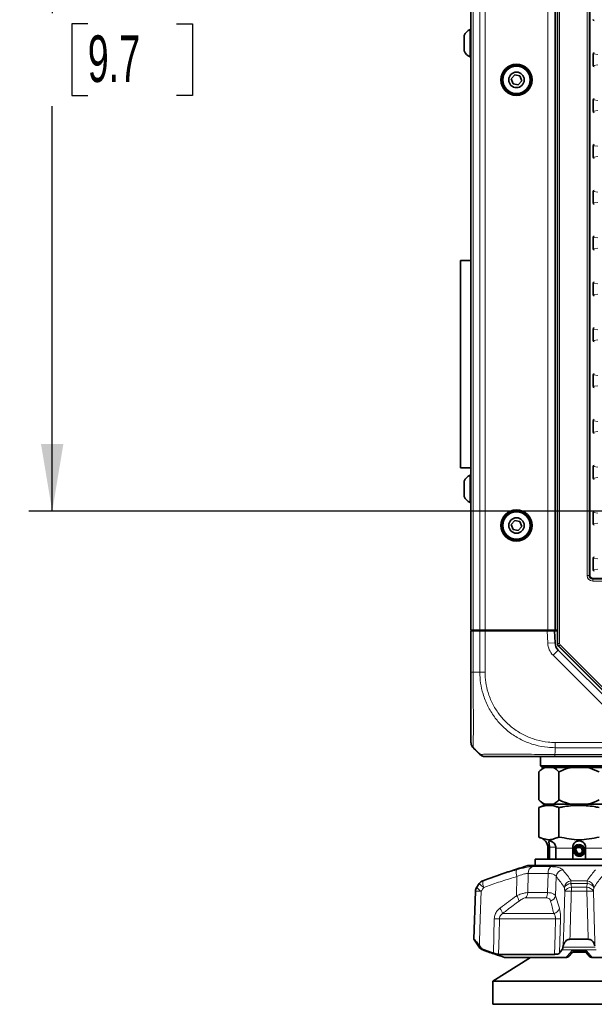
# Model space of a CAD drawing. Header units: millimetres. Extents: x 0 to 1118, y 0 to 864.
# Tile 57 of 172: x 483 to 522, y 297 to 364. Entities that reach past the tile are written whole.
import ezdxf

# ---------------------------------------------------------------- set-up
doc = ezdxf.new("R2010")
doc.units = ezdxf.units.MM
doc.layers.add('ALPHAREV', color=7, linetype='Continuous', lineweight=25)
doc.styles.add('SLDTEXTSTYLE0', font='TXT', dxfattribs={"width": 0.605})
doc.dimstyles.new('SLDDIMSTYLE0', dxfattribs={"dimtxt": 3.175, "dimasz": 4.572, "dimexe": 0, "dimexo": 0.0625, "dimgap": 0.79375, "dimtad": 0, "dimtih": 1, "dimtoh": 1, "dimdec": 1, "dimlfac": 4, "dimrnd": 1e-09, "dimzin": 12, "dimdsep": 46, "dimtxsty": 'SLDTEXTSTYLE0', "dimsah": 1, "dimcen": 0.09, "dimadec": 0, "dimazin": 3, "dimtfac": 1, "dimtofl": 0, "dimtmove": 0, "dimatfit": 3, "dimfxl": 1, "dimfrac": 2, "dimtolj": 1, "dimtzin": 12, "dimarcsym": 0})

# ---------------------------------------------------------------- blocks, each defined once
blk = doc.blocks.new('_D_3')
at = {"layer": 'ALPHAREV'}
for p, q in [((526.429, 391.735), (483.675, 391.735)), ((485.276, 391.735), (485.276, 364.121)), ((487.701, 363.394), (486.609, 363.394)), ((486.609, 363.394), (486.609, 358.521)), ((493.764, 363.394), (494.856, 363.394)), ((494.856, 363.394), (494.856, 358.521)), ((486.609, 358.521), (487.701, 358.521)), ((494.856, 358.521), (493.764, 358.521)), ((485.276, 330.179), (485.276, 357.793)), ((526.429, 330.179), (483.675, 330.179))]:
    blk.add_line(p, q, dxfattribs=at)
for points in [[(485.276, 391.735), (484.514, 387.163), (486.038, 387.163)], [(485.276, 330.179), (486.038, 334.751), (484.514, 334.751)]]:
    blk.add_solid(points, dxfattribs=at)
at = {"layer": 'ALPHAREV', "char_height": 3.175, "attachment_point": 1, "style": 'SLDTEXTSTYLE0'}
for s, insert in [('246.2', (474.604, 362.614)), ('9.7', (487.701, 362.614))]:
    blk.add_mtext(s, dxfattribs=dict(at, insert=insert))

msp = doc.modelspace()

# ---------------------------------------------------------------- linework, layer by layer
at = {"color": 7, "linetype": 'Continuous', "lineweight": 35}
for p, q in [((519.747, 321.15), (519.747, 400.765)), ((513.841, 399.832), (513.841, 322.082)), ((519.591, 399.832), (519.591, 322.082)), ((513.371, 362.61), (513.371, 361.554)), ((513.841, 363.02), (513.776, 363.02)), ((513.776, 363.02), (513.776, 361.145)), ((513.776, 361.145), (513.841, 361.145)), ((516.822, 359.922), (516.589, 359.647)), ((517.177, 359.858), (516.822, 359.922)), ((517.299, 359.518), (517.177, 359.858)), ((516.589, 359.647), (516.711, 359.307)), ((516.711, 359.307), (517.066, 359.243)), ((517.066, 359.243), (517.299, 359.518)), ((513.841, 347.27), (513.116, 347.27)), ((513.116, 333.145), (513.116, 347.27)), ((513.116, 333.145), (513.841, 333.145)), ((513.371, 332.235), (513.371, 331.179)), ((513.841, 332.645), (513.776, 332.645)), ((513.776, 332.645), (513.776, 330.77)), ((513.776, 330.77), (513.841, 330.77)), ((516.822, 329.547), (516.589, 329.272)), ((517.177, 329.483), (516.822, 329.547)), ((516.589, 329.272), (516.711, 328.932)), ((516.711, 328.932), (517.066, 328.868)), ((517.066, 328.868), (517.299, 329.143)), ((517.299, 329.143), (517.177, 329.483)), ((513.988, 322.082), (513.841, 322.082)), ((513.841, 319.208), (513.841, 322.032)), ((513.841, 322.032), (513.988, 322.032)), ((514.445, 322.082), (513.988, 322.082)), ((513.988, 322.032), (514.445, 322.032)), ((514.319, 322.032), (514.319, 322.082)), ((514.363, 322.032), (514.363, 322.082)), ((514.367, 322.082), (514.366, 322.032)), ((514.799, 322.082), (514.445, 322.082)), ((514.445, 322.032), (514.799, 322.032)), ((519.091, 322.082), (514.799, 322.082)), ((514.799, 322.032), (519.033, 322.032)), ((514.841, 322.082), (514.841, 322.032)), ((514.929, 322.082), (514.929, 322.032)), ((514.991, 322.032), (514.991, 322.082)), ((515.592, 322.082), (515.591, 322.032)), ((518.391, 322.082), (518.391, 322.032)), ((518.554, 322.032), (518.554, 322.082)), ((519.033, 322.032), (519.533, 322.032)), ((519.054, 322.082), (519.054, 322.032)), ((519.591, 322.082), (519.091, 322.082)), ((519.533, 322.032), (519.576, 321.207)), ((519.533, 322.032), (519.747, 322.032)), ((519.613, 322.082), (519.591, 322.082)), ((519.747, 322.082), (519.613, 322.082)), ((525.045, 315.748), (519.82, 320.973)), ((519.795, 320.716), (524.772, 315.739)), ((514.284, 313.765), (513.988, 314.061)), ((518.579, 313.457), (518.579, 312.832)), ((525.937, 313.457), (519.566, 313.457)), ((518.579, 312.832), (518.704, 312.707)), ((518.579, 312.832), (521.216, 312.832)), ((521.216, 312.832), (523.854, 312.832)), ((518.771, 312.707), (518.474, 312.41)), ((518.474, 312.41), (518.474, 310.504)), ((521.216, 312.707), (518.704, 312.707)), ((519.845, 312.41), (519.845, 310.504)), ((523.729, 312.707), (521.216, 312.707)), ((519.036, 310.207), (518.473, 309.98)), ((518.474, 310.504), (518.771, 310.207)), ((518.771, 310.207), (518.868, 310.207)), ((518.868, 310.207), (519.451, 310.207)), ((519.451, 310.207), (520.633, 310.207)), ((520.633, 310.207), (521.8, 310.207)), ((521.8, 310.207), (522.982, 310.207)), ((518.473, 309.98), (518.473, 307.957)), ((519.845, 309.98), (519.845, 307.957)), ((519.091, 307.219), (519.091, 306.457)), ((519.197, 307.219), (519.195, 307.27)), ((519.197, 306.457), (519.197, 307.219)), ((519.633, 307.27), (519.634, 307.219)), ((519.634, 307.219), (519.634, 306.457)), ((520.779, 306.457), (520.779, 307.219)), ((520.867, 307.035), (520.779, 307.032)), ((520.867, 307.035), (520.867, 307.036)), ((520.962, 307.032), (521.058, 307.032)), ((521.654, 307.219), (521.654, 306.457)), ((518.216, 306.457), (518.216, 306.02)), ((518.216, 306.457), (524.216, 306.457)), ((517.716, 306.02), (524.716, 306.02)), ((514.403, 304.801), (514.231, 304.549)), ((514.144, 304.284), (514.029, 301.004)), ((514.029, 301.004), (514.403, 300.458)), ((514.029, 301.004), (514.056, 301.004)), ((520.591, 301.004), (521.842, 301.004)), ((514.416, 300.563), (514.493, 300.458)), ((520.114, 300.458), (520.138, 300.563)), ((521.676, 300.125), (520.76, 300.125)), ((520.889, 300.233), (521.588, 300.233)), ((521.567, 300.249), (521.895, 299.848)), ((517.892, 299.77), (515.343, 298.157)), ((515.717, 299.973), (519.536, 299.973)), ((516.131, 299.77), (520.329, 299.77)), ((522.104, 299.77), (526.302, 299.77)), ((515.343, 298.157), (515.343, 296.569)), ((527.09, 298.157), (515.343, 298.157)), ((527.09, 296.569), (515.343, 296.569))]:
    msp.add_line(p, q, dxfattribs=at)
at = {"color": 7, "linetype": 'Continuous', "lineweight": 18}
for p, q in [((519.764, 321.157), (519.764, 400.758)), ((519.889, 400.758), (519.889, 321.157)), ((513.988, 399.832), (513.988, 322.082)), ((514.445, 399.832), (514.445, 322.082)), ((514.799, 399.832), (514.799, 322.082)), ((519.091, 399.832), (519.091, 322.082)), ((521.768, 325.796), (521.768, 396.118)), ((521.893, 396.118), (521.893, 325.796)), ((521.916, 325.819), (521.916, 396.096)), ((521.966, 396.096), (521.966, 325.819)), ((522.198, 361.346), (522.151, 361.346)), ((522.151, 360.569), (522.151, 361.346)), ((522.498, 361.305), (522.198, 361.346)), ((522.198, 361.346), (522.198, 360.569)), ((522.198, 360.569), (522.151, 360.569)), ((522.198, 360.569), (522.498, 360.609)), ((522.198, 358.221), (522.151, 358.221)), ((522.151, 357.444), (522.151, 358.221)), ((522.498, 358.18), (522.198, 358.221)), ((522.198, 358.221), (522.198, 357.444)), ((522.198, 357.444), (522.151, 357.444)), ((522.198, 357.444), (522.498, 357.484)), ((522.198, 355.096), (522.151, 355.096)), ((522.151, 354.319), (522.151, 355.096)), ((522.498, 355.055), (522.198, 355.096)), ((522.198, 355.096), (522.198, 354.319)), ((522.198, 354.319), (522.151, 354.319)), ((522.198, 354.319), (522.498, 354.359)), ((522.198, 351.971), (522.151, 351.971)), ((522.151, 351.194), (522.151, 351.971)), ((522.498, 351.93), (522.198, 351.971)), ((522.198, 351.971), (522.198, 351.194)), ((522.198, 351.194), (522.151, 351.194)), ((522.198, 351.194), (522.498, 351.234)), ((522.198, 348.846), (522.151, 348.846)), ((522.151, 348.069), (522.151, 348.846)), ((522.498, 348.805), (522.198, 348.846)), ((522.198, 348.846), (522.198, 348.069)), ((522.198, 348.069), (522.151, 348.069)), ((522.198, 348.069), (522.498, 348.109)), ((522.151, 345.721), (522.198, 345.721)), ((522.151, 344.944), (522.151, 345.721)), ((522.498, 345.68), (522.198, 345.721)), ((522.198, 345.721), (522.198, 344.944)), ((522.198, 344.944), (522.498, 344.984)), ((522.151, 344.944), (522.198, 344.944)), ((522.151, 342.596), (522.198, 342.596)), ((522.151, 341.819), (522.151, 342.596)), ((522.498, 342.555), (522.198, 342.596)), ((522.198, 342.596), (522.198, 341.819)), ((522.151, 341.819), (522.198, 341.819)), ((522.198, 341.819), (522.498, 341.859)), ((522.151, 339.471), (522.198, 339.471)), ((522.151, 338.694), (522.151, 339.471)), ((522.498, 339.43), (522.198, 339.471)), ((522.198, 339.471), (522.198, 338.694)), ((522.151, 338.694), (522.198, 338.694)), ((522.198, 338.694), (522.498, 338.734)), ((522.151, 336.346), (522.198, 336.346)), ((522.151, 335.569), (522.151, 336.346)), ((522.498, 336.305), (522.198, 336.346)), ((522.198, 336.346), (522.198, 335.569)), ((522.198, 335.569), (522.498, 335.609)), ((522.151, 335.569), (522.198, 335.569)), ((522.151, 333.221), (522.198, 333.221)), ((522.151, 332.444), (522.151, 333.221)), ((522.498, 333.18), (522.198, 333.221)), ((522.198, 333.221), (522.198, 332.444)), ((522.151, 332.444), (522.198, 332.444)), ((522.198, 332.444), (522.498, 332.484)), ((522.151, 330.096), (522.198, 330.096)), ((522.151, 329.319), (522.151, 330.096)), ((522.498, 330.055), (522.198, 330.096)), ((522.198, 330.096), (522.198, 329.319)), ((522.151, 329.319), (522.198, 329.319)), ((522.198, 329.319), (522.498, 329.359)), ((522.198, 326.971), (522.151, 326.971)), ((522.151, 326.194), (522.151, 326.971)), ((522.498, 326.93), (522.198, 326.971)), ((522.198, 326.971), (522.198, 326.194)), ((522.198, 326.194), (522.151, 326.194)), ((522.198, 326.194), (522.498, 326.234)), ((521.893, 325.796), (521.768, 325.796)), ((521.893, 325.796), (521.916, 325.819)), ((521.916, 325.819), (521.966, 325.819)), ((522.166, 325.569), (522.143, 325.546)), ((522.143, 325.546), (528.841, 325.546)), ((522.143, 325.546), (522.143, 325.421)), ((522.166, 325.569), (522.166, 325.619)), ((522.166, 325.619), (528.841, 325.619)), ((528.841, 325.569), (522.166, 325.569)), ((528.841, 325.421), (522.143, 325.421)), ((513.988, 322.032), (513.988, 319.207)), ((514.445, 319.207), (514.445, 322.032)), ((514.799, 322.032), (514.799, 319.208)), ((514.917, 322.082), (514.917, 322.032)), ((519.077, 321.181), (519.033, 322.032)), ((519.576, 321.207), (519.077, 321.181)), ((519.747, 321.15), (519.764, 321.157)), ((519.764, 321.157), (519.889, 321.157)), ((519.838, 320.98), (519.82, 320.973)), ((519.838, 320.98), (519.926, 321.069)), ((525.052, 315.766), (519.838, 320.98)), ((519.926, 321.069), (525.14, 315.854)), ((519.795, 320.716), (519.442, 320.363)), ((524.418, 315.386), (519.442, 320.363)), ((513.988, 319.207), (514.445, 319.207)), ((519.592, 314.414), (525.955, 314.414)), ((519.564, 313.604), (525.939, 313.604)), ((519.591, 313.765), (519.591, 314.061)), ((525.961, 314.061), (519.592, 314.061)), ((519.197, 307.219), (519.091, 307.219)), ((519.195, 307.27), (519.633, 307.27)), ((520.779, 307.219), (519.634, 307.219)), ((522.799, 307.219), (521.654, 307.219)), ((517.739, 305.493), (517.708, 304.184)), ((519.098, 305.493), (517.739, 305.493)), ((518.041, 305.954), (519.282, 305.954)), ((519.062, 304.184), (519.098, 305.493)), ((514.427, 304.801), (514.403, 304.801)), ((514.641, 304.987), (514.664, 304.987)), ((516.949, 303.967), (516.978, 305.28)), ((519.652, 305.28), (519.612, 303.967)), ((521.778, 304.801), (520.655, 304.801)), ((520.675, 304.987), (521.758, 304.987)), ((514.163, 304.284), (514.144, 304.284)), ((514.231, 304.549), (514.25, 304.549)), ((517.708, 304.184), (519.062, 304.184)), ((521.745, 304.284), (520.688, 304.284)), ((520.694, 304.549), (521.739, 304.549)), ((518.974, 303.827), (517.564, 303.827)), ((519.612, 303.967), (519.874, 303.116)), ((515.997, 302.759), (519.494, 302.759)), ((515.366, 300.062), (515.431, 302.402)), ((519.603, 302.402), (515.786, 302.402)), ((519.945, 302.402), (519.877, 300.062)), ((514.403, 300.458), (514.493, 300.458)), ((514.747, 300.272), (514.641, 300.272)), ((514.704, 300.248), (514.723, 300.248)), ((522.39, 300.272), (520.043, 300.272)), ((520.114, 300.458), (522.319, 300.458)), ((520.729, 300.248), (521.704, 300.248))]:
    msp.add_line(p, q, dxfattribs=at)
at = {"color": 7, "linetype": 'Continuous', "lineweight": 18, "flags": 128}
for points in [[(514.056, 301.004), (514.089, 302.003), (514.163, 304.284)], [(514.538, 304.284), (514.477, 302.424), (514.426, 300.853), (514.416, 300.563)], [(520.138, 300.563), (520.189, 302.424), (520.197, 302.708), (520.241, 304.284)], [(521.842, 301.004), (521.813, 302.003), (521.745, 304.284)], [(522.192, 304.284), (522.244, 302.424), (522.287, 300.853), (522.295, 300.563)], [(515.786, 302.402), (515.755, 301.301), (515.717, 299.973)], [(519.536, 299.973), (519.573, 301.301), (519.603, 302.402)]]:
    msp.add_lwpolyline(points, dxfattribs=at)
at = {"color": 7, "linetype": 'Continuous', "lineweight": 35}
for centre, radius in [((516.944, 359.582), 1.062), ((516.944, 359.582), 0.984), ((516.944, 359.582), 0.937), ((516.944, 359.582), 0.528), ((516.944, 329.207), 1.062), ((516.944, 329.207), 0.984), ((516.944, 329.207), 0.937), ((516.944, 329.207), 0.528)]:
    msp.add_circle(centre, radius, dxfattribs=at)
for centre, radius, start, end in [((514.315, 362.082), 1.081, 119.88215, 150.7838), ((514.315, 362.082), 1.081, 209.2162, 240.11785), ((514.315, 331.707), 1.081, 119.88215, 150.7838), ((514.315, 331.707), 1.081, 209.2162, 240.11785), ((520.325, 321.246), 0.75, 183, 225), ((518.341, 307.219), 0.75, 0, 79.84036), ((521.216, 307.032), 0.349, 180, 179.45311), ((532.089, 258.13), 50, 106.70547, 110.42322), ((514.816, 304.518), 0.5, 110.42322, 145.58702), ((514.643, 304.266), 0.5, 145.58702, 178), ((514.816, 300.74), 0.5, 214.41298, 249.57678), ((532.089, 347.129), 50, 249.57678, 249.65351)]:
    msp.add_arc(centre, radius, start, end, dxfattribs=at)
at = {"color": 7, "linetype": 'Continuous', "lineweight": 18}
for centre, radius, start, end in [((520.325, 321.246), 1.25, 183, 225), ((520.014, 321.157), 0.25, 180.00361, 224.99639), ((517.581, 305.541), 0.657, 162.49134, 203.41069), ((518.233, 305.499), 0.494, 112.82282, 180.67193), ((519.654, 305.538), 0.558, 131.80426, 184.64612), ((520.173, 305.219), 0.525, 98.36588, 173.3354), ((514.838, 304.52), 0.499, 110.5039, 145.69581), ((515.208, 305.36), 0.961, 215.57524, 239.05744), ((515.245, 304.823), 0.603, 164.26485, 208.45273), ((520.729, 304.46), 0.53, 95.88948, 171.78796), ((520.677, 304.248), 0.553, 92.31446, 148.6768), ((522.013, 304.752), 1.359, 170.03354, 177.92726), ((520.42, 304.752), 1.359, 2.07274, 9.96646), ((521.704, 304.46), 0.53, 8.21204, 84.11052), ((521.756, 304.248), 0.553, 31.3232, 87.68554), ((514.664, 304.266), 0.501, 145.67047, 178.0118), ((514.351, 300.538), 3.751, 87.13649, 92.86351), ((515.023, 305.099), 0.949, 215.44691, 239.24419), ((517.17, 304.193), 0.538, 317.09698, 359.0511), ((518.316, 304.179), 0.746, 331.83652, 0.39922), ((520.714, 303.994), 0.555, 92.08216, 148.55966), ((520.464, 298.576), 5.712, 87.75836, 92.24164), ((526.282, 304.279), 5.594, 177.23285, 179.94925), ((516.151, 304.279), 5.594, 0.05075, 2.76715), ((521.719, 303.994), 0.555, 31.44034, 87.91784), ((521.969, 298.576), 5.712, 87.75836, 92.24164), ((516.121, 303.341), 1.037, 14.98922, 37.10144), ((519.116, 304.1), 0.514, 287.48723, 345.04819), ((515.099, 302.51), 0.932, 15.46111, 40.54465), ((519.376, 303.266), 0.52, 283.12518, 343.31786), ((515.608, 308.057), 5.658, 268.20235, 271.79765), ((519.774, 307.593), 5.195, 268.11499, 271.88501)]:
    msp.add_arc(centre, radius, start, end, dxfattribs=at)
for centre, major_axis, ratio, start_param, end_param in [((522.256, 363.695), (-0.104, -0.014), 0.950238, 6.156185, 7.713502), ((522.256, 363.695), (0.0572, 0.0077), 0.866177, 3.014592, 4.571909), ((522.256, 361.344), (-0.104, 0.014), 0.950238, 4.852869, 6.410186), ((522.256, 361.344), (0.0572, -0.0077), 0.866177, 1.711276, 3.268593), ((522.256, 360.57), (-0.104, -0.014), 0.950238, 6.156185, 7.713502), ((522.256, 360.57), (0.0572, 0.0077), 0.866177, 3.014592, 4.571909), ((522.256, 358.219), (-0.104, 0.014), 0.950238, 4.852869, 6.410186), ((522.256, 358.219), (0.0572, -0.0077), 0.866177, 1.711276, 3.268593), ((522.256, 357.445), (-0.104, -0.014), 0.950238, 6.156185, 7.713502), ((522.256, 357.445), (0.0572, 0.0077), 0.866177, 3.014592, 4.571909), ((522.256, 355.094), (-0.104, 0.014), 0.950238, 4.852869, 6.410186), ((522.256, 355.094), (0.0572, -0.0077), 0.866177, 1.711276, 3.268593), ((522.256, 354.32), (-0.104, -0.014), 0.950238, 6.156185, 7.713502), ((522.256, 354.32), (0.0572, 0.0077), 0.866177, 3.014592, 4.571909), ((522.256, 351.969), (-0.104, 0.014), 0.950238, 4.852869, 6.410186), ((522.256, 351.969), (0.0572, -0.0077), 0.866177, 1.711276, 3.268593), ((522.256, 351.195), (-0.104, -0.014), 0.950238, 6.156185, 7.713502), ((522.256, 351.195), (0.0572, 0.0077), 0.866177, 3.014592, 4.571909), ((522.256, 348.844), (-0.104, 0.014), 0.950238, 4.852869, 6.410186), ((522.256, 348.844), (0.0572, -0.0077), 0.866177, 1.711276, 3.268593), ((522.256, 348.07), (-0.104, -0.014), 0.950238, 6.156185, 7.713502), ((522.256, 348.07), (0.0572, 0.0077), 0.866177, 3.014592, 4.571909), ((522.256, 345.719), (-0.104, 0.014), 0.950238, 4.852869, 6.410186), ((522.256, 345.719), (0.0572, -0.0077), 0.866177, 1.711276, 3.268593), ((522.256, 344.945), (-0.104, -0.014), 0.950238, 6.156185, 7.713502), ((522.256, 344.945), (0.0572, 0.0077), 0.866177, 3.014592, 4.571909), ((522.256, 342.594), (-0.104, 0.014), 0.950238, 4.852869, 6.410186), ((522.256, 342.594), (0.0572, -0.0077), 0.866177, 1.711276, 3.268593), ((522.256, 341.82), (-0.104, -0.014), 0.950238, 6.156185, 7.713502), ((522.256, 341.82), (0.0572, 0.0077), 0.866177, 3.014592, 4.571909), ((522.256, 339.469), (-0.104, 0.014), 0.950238, 4.852869, 6.410186), ((522.256, 339.469), (0.0572, -0.0077), 0.866177, 1.711276, 3.268593), ((522.256, 338.695), (-0.104, -0.014), 0.950238, 6.156185, 7.713502), ((522.256, 338.695), (0.0572, 0.0077), 0.866177, 3.014592, 4.571909), ((522.256, 336.344), (-0.104, 0.014), 0.950238, 4.852869, 6.410186), ((522.256, 336.344), (0.0572, -0.0077), 0.866177, 1.711276, 3.268593), ((522.256, 335.57), (-0.104, -0.014), 0.950238, 6.156185, 7.713502), ((522.256, 335.57), (0.0572, 0.0077), 0.866177, 3.014592, 4.571909), ((522.256, 333.219), (-0.104, 0.014), 0.950238, 4.852869, 6.410186), ((522.256, 333.219), (0.0572, -0.0077), 0.866177, 1.711276, 3.268593), ((522.256, 332.445), (-0.104, -0.014), 0.950238, 6.156185, 7.713502), ((522.256, 332.445), (0.0572, 0.0077), 0.866177, 3.014592, 4.571909), ((522.256, 330.094), (-0.104, 0.014), 0.950238, 4.852869, 6.410186), ((522.256, 330.094), (0.0572, -0.0077), 0.866177, 1.711276, 3.268593), ((522.256, 329.32), (-0.104, -0.014), 0.950238, 6.156185, 7.713502), ((522.256, 329.32), (0.0572, 0.0077), 0.866177, 3.014592, 4.571909), ((522.256, 326.969), (-0.104, 0.014), 0.950238, 4.852869, 6.410186), ((522.256, 326.969), (0.0572, -0.0077), 0.866177, 1.711276, 3.268593), ((522.256, 326.195), (0.104, 0.014), 0.950238, 3.014592, 4.571909), ((522.256, 326.195), (0.0572, 0.0077), 0.866177, 3.014592, 4.571909), ((522.143, 325.796), (0.265, 0.265), 0.999695, 2.356347, 3.926839), ((522.143, 325.796), (0.177, 0.177), 0.999391, 2.356347, 3.926839), ((522.166, 325.819), (0.177, 0.177), 0.999817, 2.356347, 3.926839), ((522.166, 325.819), (0.141, 0.141), 0.999695, 2.356347, 3.926839), ((520.014, 321.157), (-0.116, -0.048), 0.999822, 5.890549, 6.675821)]:
    msp.add_ellipse(centre, major_axis=major_axis, ratio=ratio, start_param=start_param, end_param=end_param, dxfattribs=at)
at = {"color": 7, "linetype": 'Continuous', "lineweight": 35}
msp.add_ellipse((519.997, 321.15), major_axis=(-0.231, -0.096), ratio=0.999822, start_param=5.890549, end_param=6.675821, dxfattribs=at)
for points, knots in [([(513.841, 314.414), (513.841, 314.443), (513.841, 314.491), (513.841, 314.828), (513.841, 315.25), (513.841, 315.795), (513.841, 316.437), (513.841, 317.145), (513.841, 317.916), (513.841, 318.614), (513.841, 319.048), (513.841, 319.208)], [0, 0, 0, 0, 0.158413, 0.271114, 0.383835, 0.49919, 0.608333, 0.717478, 0.826751, 0.936004, 1, 1, 1, 1]), ([(513.982, 314.07), (514.093, 313.962), (514.253, 313.804), (514.423, 313.652), (514.476, 313.606)], [0, 0, 0, 0, 0.691384, 1, 1, 1, 1]), ([(514.445, 313.604), (514.432, 313.617), (514.387, 313.661), (514.336, 313.713), (514.296, 313.753), (514.287, 313.762), (514.285, 313.764), (514.284, 313.764)], [0, 0, 0, 0, 0.245202, 0.817535, 0.960682, 0.992151, 1, 1, 1, 1]), ([(519.566, 313.457), (519.198, 313.457), (518.56, 313.457), (517.697, 313.457), (516.923, 313.457), (516.236, 313.457), (515.667, 313.457), (515.248, 313.457), (514.959, 313.457), (514.819, 313.457), (514.804, 313.457), (514.799, 313.457)], [0, 0, 0, 0, 0.147652, 0.256205, 0.364776, 0.499589, 0.608942, 0.718292, 0.827742, 0.937176, 1, 1, 1, 1]), ([(518.868, 312.707), (518.797, 312.667), (518.662, 312.59), (518.535, 312.468), (518.474, 312.41)], [0, 0, 0, 0, 0.523813, 1, 1, 1, 1]), ([(519.845, 312.41), (519.728, 312.518), (519.599, 312.634), (519.463, 312.702), (519.451, 312.707)], [0, 0, 0, 0, 0.9161218, 1, 1, 1, 1]), ([(520.633, 312.707), (520.609, 312.701), (520.336, 312.634), (520.079, 312.517), (519.845, 312.41)], [0, 0, 0, 0, 0.090598, 1, 1, 1, 1]), ([(522.588, 312.41), (522.546, 312.431), (522.294, 312.555), (522.025, 312.638), (521.8, 312.707)], [0, 0, 0, 0, 0.165014, 1, 1, 1, 1]), ([(518.473, 309.98), (518.662, 310.042), (519.045, 310.169), (519.509, 310.106), (519.773, 310.007), (519.845, 309.98)], [0, 0, 0, 0, 0.414444, 0.841797, 1, 1, 1, 1]), ([(518.474, 310.504), (518.592, 310.397), (518.72, 310.28), (518.857, 310.213), (518.868, 310.207)], [0, 0, 0, 0, 0.916122, 1, 1, 1, 1]), ([(519.451, 310.207), (519.522, 310.248), (519.658, 310.324), (519.785, 310.446), (519.845, 310.504)], [0, 0, 0, 0, 0.5238131, 1, 1, 1, 1]), ([(519.845, 310.504), (519.887, 310.484), (520.139, 310.359), (520.408, 310.276), (520.633, 310.207)], [0, 0, 0, 0, 0.165014, 1, 1, 1, 1]), ([(519.845, 309.98), (519.932, 309.997), (520.365, 310.08), (521.166, 310.161), (522, 310.092), (522.471, 310.002), (522.588, 309.98)], [0, 0, 0, 0, 0.096741, 0.478359, 0.870846, 1, 1, 1, 1]), ([(521.8, 310.207), (521.824, 310.213), (522.097, 310.281), (522.354, 310.398), (522.588, 310.504)], [0, 0, 0, 0, 0.090598, 1, 1, 1, 1]), ([(518.473, 307.957), (518.597, 307.918), (518.843, 307.839), (519.2, 307.743), (519.532, 307.867), (519.741, 307.927), (519.845, 307.957)], [0, 0, 0, 0, 0.271626, 0.542687, 0.771111, 1, 1, 1, 1]), ([(519.195, 307.27), (519.193, 307.303), (519.187, 307.378), (519.171, 307.497), (519.155, 307.608), (519.159, 307.681), (519.196, 307.71), (519.255, 307.706), (519.343, 307.673), (519.452, 307.603), (519.554, 307.495), (519.618, 307.378), (519.628, 307.301), (519.633, 307.27)], [0, 0, 0, 0, 0.068837, 0.15561, 0.274919, 0.395619, 0.471778, 0.548294, 0.619144, 0.728704, 0.841176, 0.935, 1, 1, 1, 1]), ([(519.845, 307.957), (519.853, 307.957), (520.086, 307.935), (520.538, 307.845), (521.22, 307.743), (521.905, 307.853), (522.36, 307.922), (522.588, 307.957)], [0, 0, 0, 0, 0.008502, 0.254465, 0.500012, 0.749258, 1, 1, 1, 1]), ([(520.779, 307.27), (520.781, 307.303), (520.786, 307.378), (520.834, 307.497), (520.925, 307.608), (521.047, 307.681), (521.175, 307.71), (521.285, 307.706), (521.402, 307.673), (521.512, 307.603), (521.599, 307.495), (521.647, 307.378), (521.652, 307.301), (521.654, 307.27)], [0, 0, 0, 0, 0.068837, 0.15561, 0.274919, 0.395619, 0.471778, 0.548294, 0.619144, 0.728704, 0.841176, 0.935, 1, 1, 1, 1]), ([(520.867, 307.032), (520.87, 306.99), (520.875, 306.908), (520.935, 306.797), (521.026, 306.713), (521.141, 306.663), (521.268, 306.653), (521.393, 306.687), (521.501, 306.762), (521.579, 306.869), (521.618, 306.998), (521.612, 307.134), (521.56, 307.262), (521.468, 307.367), (521.345, 307.436), (521.204, 307.461), (521.061, 307.438), (520.932, 307.368), (520.834, 307.257), (520.787, 307.156), (520.78, 307.096), (520.779, 307.085)], [0, 0, 0, 0, 0.051575, 0.101191, 0.151473, 0.202378, 0.253928, 0.30615, 0.359072, 0.412736, 0.467144, 0.522168, 0.57781, 0.634095, 0.691052, 0.748714, 0.807123, 0.866289, 0.926071, 0.986466, 1, 1, 1, 1]), ([(520.779, 307.219), (520.779, 307.229), (520.779, 307.246), (520.779, 307.263), (520.779, 307.27)], [0, 0, 0, 0, 0.622921, 1, 1, 1, 1]), ([(521.058, 307.032), (521.058, 307.016), (521.057, 306.984), (521.075, 306.938), (521.106, 306.897), (521.148, 306.867), (521.198, 306.849), (521.253, 306.848), (521.307, 306.862), (521.356, 306.892), (521.394, 306.937), (521.419, 306.991), (521.426, 307.052), (521.416, 307.114), (521.387, 307.171), (521.342, 307.218), (521.284, 307.251), (521.218, 307.266), (521.148, 307.26), (521.083, 307.235), (521.026, 307.19), (520.984, 307.13), (520.962, 307.059), (520.961, 306.983), (520.982, 306.908), (521.025, 306.842), (521.086, 306.791), (521.161, 306.759), (521.243, 306.75), (521.325, 306.766), (521.401, 306.805), (521.462, 306.866), (521.504, 306.943), (521.525, 307.04), (521.509, 307.151), (521.445, 307.258), (521.344, 307.334), (521.218, 307.366), (521.088, 307.347), (520.974, 307.279), (520.89, 307.169), (520.875, 307.08), (520.867, 307.036)], [0, 0, 0, 0, 0.014899, 0.03018, 0.045874, 0.062009, 0.078556, 0.095485, 0.112826, 0.130608, 0.148803, 0.16738, 0.186368, 0.205798, 0.22564, 0.245864, 0.2665, 0.287578, 0.309067, 0.330939, 0.353222, 0.375947, 0.399084, 0.422602, 0.446533, 0.470905, 0.495689, 0.520855, 0.546432, 0.572452, 0.598883, 0.625696, 0.652921, 0.680588, 0.717994, 0.75613, 0.794997, 0.834593, 0.874919, 0.915976, 0.957625, 1, 1, 1, 1]), ([(520.962, 307.032), (520.963, 307.007), (520.965, 306.956), (520.995, 306.884), (521.044, 306.822), (521.111, 306.777), (521.189, 306.753), (521.272, 306.753), (521.353, 306.777), (521.425, 306.825), (521.48, 306.892), (521.514, 306.973), (521.523, 307.063), (521.505, 307.152), (521.461, 307.233), (521.395, 307.299), (521.311, 307.344), (521.216, 307.362), (521.119, 307.352), (521.028, 307.314), (520.951, 307.25), (520.887, 307.156), (520.874, 307.077), (520.867, 307.032)], [0, 0, 0, 0, 0.039849, 0.080388, 0.121617, 0.163541, 0.206158, 0.249465, 0.293463, 0.338155, 0.383541, 0.429617, 0.476384, 0.523845, 0.572, 0.620845, 0.670381, 0.720611, 0.771536, 0.823151, 0.875456, 0.928456, 1, 1, 1, 1]), ([(521.654, 307.27), (521.654, 307.263), (521.654, 307.246), (521.654, 307.229), (521.654, 307.219)], [0, 0, 0, 0, 0.377079, 1, 1, 1, 1]), ([(514.416, 300.563), (514.347, 300.657), (514.246, 300.792), (514.135, 300.927), (514.077, 300.992), (514.063, 301), (514.056, 301.004)], [0, 0, 0, 0, 0.455736, 0.663828, 0.840546, 1, 1, 1, 1]), ([(520.591, 301.004), (520.549, 301), (520.466, 300.992), (520.344, 300.925), (520.209, 300.79), (520.166, 300.651), (520.138, 300.563)], [0, 0, 0, 0, 0.161654, 0.322164, 0.570665, 1, 1, 1, 1]), ([(522.295, 300.563), (522.265, 300.657), (522.222, 300.792), (522.086, 300.927), (521.97, 300.992), (521.883, 301), (521.842, 301.004)], [0, 0, 0, 0, 0.4557364, 0.6638276, 0.8405464, 1, 1, 1, 1]), ([(514.493, 300.458), (514.533, 300.412), (514.605, 300.331), (514.704, 300.29), (514.747, 300.272)], [0, 0, 0, 0, 0.558816, 1, 1, 1, 1]), ([(514.723, 300.248), (514.981, 300.156), (515.448, 299.99), (515.92, 299.838), (516.131, 299.77)], [0, 0, 0, 0, 0.552212, 1, 1, 1, 1]), ([(514.747, 300.272), (514.782, 300.26), (514.904, 300.217), (515.11, 300.147), (515.282, 300.09), (515.366, 300.062)], [0, 0, 0, 0, 0.168844, 0.594697, 1, 1, 1, 1]), ([(515.717, 299.973), (515.697, 299.975), (515.655, 299.979), (515.538, 300.009), (515.434, 300.04), (515.375, 300.059), (515.366, 300.062)], [0, 0, 0, 0, 0.312228, 0.624137, 0.944904, 1, 1, 1, 1]), ([(519.877, 300.062), (519.857, 300.046), (519.817, 300.012), (519.695, 299.979), (519.589, 299.975), (519.536, 299.973)], [0, 0, 0, 0, 0.336652, 0.673851, 1, 1, 1, 1]), ([(519.877, 300.062), (519.899, 300.09), (519.955, 300.158), (520.01, 300.229), (520.043, 300.272)], [0, 0, 0, 0, 0.406082, 1, 1, 1, 1]), ([(520.043, 300.272), (520.058, 300.297), (520.085, 300.34), (520.106, 300.423), (520.114, 300.458)], [0, 0, 0, 0, 0.576857, 1, 1, 1, 1]), ([(520.538, 299.848), (520.565, 299.878), (520.675, 300.004), (520.783, 300.145), (520.865, 300.252)], [0, 0, 0, 0, 0.242376, 1, 1, 1, 1]), ([(520.833, 300.237), (520.853, 300.234), (520.873, 300.231), (520.891, 300.237), (520.891, 300.237)], [0, 0, 0, 0, 0.969349, 1, 1, 1, 1]), ([(520.364, 299.77), (520.355, 299.77), (520.343, 299.77), (520.332, 299.77), (520.329, 299.77)], [0, 0, 0, 0, 0.766134, 1, 1, 1, 1]), ([(520.364, 299.77), (520.39, 299.773), (520.444, 299.778), (520.503, 299.811), (520.527, 299.841), (520.534, 299.851)], [0, 0, 0, 0, 0.408641, 0.8172045, 1, 1, 1, 1]), ([(522.069, 299.77), (522.042, 299.773), (521.989, 299.778), (521.929, 299.811), (521.906, 299.842), (521.898, 299.851)], [0, 0, 0, 0, 0.407291, 0.814505, 1, 1, 1, 1]), ([(522.104, 299.77), (522.095, 299.77), (522.083, 299.77), (522.072, 299.77), (522.069, 299.77)], [0, 0, 0, 0, 0.7663028, 1, 1, 1, 1])]:
    msp.add_open_spline(points, degree=3, knots=knots, dxfattribs=at)
at = {"color": 7, "linetype": 'Continuous', "lineweight": 18}
for points in [[(513.988, 319.207), (513.966, 319.207), (513.922, 319.207), (513.877, 319.208), (513.847, 319.208), (513.843, 319.208), (513.841, 319.208)], [(514.445, 319.207), (514.469, 319.207), (514.518, 319.207), (514.606, 319.208), (514.7, 319.208), (514.766, 319.208), (514.799, 319.208)], [(519.592, 314.061), (519.592, 314.085), (519.592, 314.134), (519.592, 314.222), (519.592, 314.316), (519.592, 314.382), (519.592, 314.414)], [(519.564, 313.604), (519.564, 313.582), (519.564, 313.538), (519.565, 313.493), (519.565, 313.463), (519.566, 313.459), (519.566, 313.457)]]:
    msp.add_open_spline(points, degree=3, dxfattribs=at)
for points, knots in [([(513.988, 319.207), (513.988, 319.035), (513.988, 318.573), (513.992, 317.822), (514, 316.994), (514.005, 316.224), (514.007, 315.533), (514.003, 314.95), (513.997, 314.499), (513.99, 314.142), (513.989, 314.091), (513.988, 314.061)], [0, 0, 0, 0, 0.063881, 0.171582, 0.282525, 0.390047, 0.500815, 0.616212, 0.727169, 0.841682, 1, 1, 1, 1]), ([(519.592, 314.061), (519.414, 314.066), (518.949, 314.081), (518.196, 314.227), (517.375, 314.532), (516.61, 314.977), (515.959, 315.523), (515.406, 316.168), (514.963, 316.894), (514.656, 317.672), (514.477, 318.454), (514.456, 318.954), (514.445, 319.207)], [0, 0, 0, 0, 0.065796, 0.172761, 0.282893, 0.389757, 0.499797, 0.596871, 0.703946, 0.814211, 0.906126, 1, 1, 1, 1]), ([(514.799, 319.208), (514.809, 318.975), (514.829, 318.509), (514.998, 317.787), (515.289, 317.064), (515.704, 316.39), (516.218, 315.791), (516.822, 315.282), (517.526, 314.864), (518.291, 314.575), (518.99, 314.433), (519.427, 314.42), (519.592, 314.414)], [0, 0, 0, 0, 0.0929147, 0.1858152, 0.2944776, 0.4031621, 0.5002013, 0.6086254, 0.7170441, 0.8255688, 0.9340808, 1, 1, 1, 1]), ([(514.445, 313.604), (514.451, 313.604), (514.467, 313.604), (514.611, 313.607), (514.917, 313.613), (515.363, 313.618), (515.974, 313.62), (516.714, 313.618), (517.548, 313.612), (518.478, 313.605), (519.168, 313.604), (519.564, 313.604)], [0, 0, 0, 0, 0.062705, 0.17058, 0.281665, 0.389428, 0.500417, 0.63527, 0.742284, 0.852424, 1, 1, 1, 1]), ([(519.592, 313.765), (519.59, 313.762), (519.581, 313.747), (519.571, 313.692), (519.567, 313.641), (519.564, 313.604)], [0, 0, 0, 0, 0.0512389, 0.3045526, 1, 1, 1, 1]), ([(514.664, 304.987), (514.747, 305.017), (515.166, 305.168), (515.927, 305.429), (516.612, 305.635), (516.954, 305.738)], [0, 0, 0, 0, 0.10922, 0.554207, 1, 1, 1, 1]), ([(516.954, 305.738), (517.164, 305.795), (517.561, 305.904), (517.893, 305.951), (518.022, 305.953), (518.041, 305.954)], [0, 0, 0, 0, 0.487113, 0.923782, 1, 1, 1, 1]), ([(517.739, 305.493), (517.726, 305.493), (517.637, 305.492), (517.398, 305.443), (517.125, 305.337), (516.978, 305.28)], [0, 0, 0, 0, 0.074321, 0.503741, 1, 1, 1, 1]), ([(519.652, 305.28), (519.633, 305.305), (519.579, 305.378), (519.41, 305.471), (519.202, 305.486), (519.098, 305.493)], [0, 0, 0, 0, 0.219476, 0.612439, 1, 1, 1, 1]), ([(519.282, 305.954), (519.433, 305.946), (519.732, 305.931), (519.986, 305.838), (520.068, 305.764), (520.097, 305.738)], [0, 0, 0, 0, 0.395963, 0.786901, 1, 1, 1, 1]), ([(520.097, 305.738), (520.185, 305.635), (520.36, 305.429), (520.55, 305.168), (520.654, 305.017), (520.675, 304.987)], [0, 0, 0, 0, 0.445793, 0.89078, 1, 1, 1, 1]), ([(521.758, 304.987), (521.779, 305.017), (521.883, 305.168), (522.073, 305.429), (522.248, 305.635), (522.336, 305.738)], [0, 0, 0, 0, 0.10922, 0.554207, 1, 1, 1, 1]), ([(514.25, 304.549), (514.293, 304.61), (514.352, 304.694), (514.411, 304.778), (514.427, 304.801)], [0, 0, 0, 0, 0.72895, 1, 1, 1, 1]), ([(516.978, 305.28), (516.639, 305.178), (515.962, 304.974), (515.211, 304.715), (514.796, 304.565), (514.714, 304.536)], [0, 0, 0, 0, 0.445417, 0.8906595, 1, 1, 1, 1]), ([(520.205, 304.536), (520.185, 304.565), (520.085, 304.715), (519.901, 304.974), (519.735, 305.178), (519.652, 305.28)], [0, 0, 0, 0, 0.109341, 0.554583, 1, 1, 1, 1]), ([(520.655, 304.801), (520.659, 304.778), (520.672, 304.694), (520.685, 304.61), (520.694, 304.549)], [0, 0, 0, 0, 0.27105, 1, 1, 1, 1]), ([(521.739, 304.549), (521.748, 304.61), (521.761, 304.694), (521.774, 304.778), (521.778, 304.801)], [0, 0, 0, 0, 0.72895, 1, 1, 1, 1]), ([(522.781, 305.28), (522.698, 305.178), (522.532, 304.974), (522.348, 304.715), (522.248, 304.565), (522.228, 304.536)], [0, 0, 0, 0, 0.445417, 0.890659, 1, 1, 1, 1]), ([(514.714, 304.536), (514.698, 304.513), (514.639, 304.429), (514.581, 304.345), (514.538, 304.284)], [0, 0, 0, 0, 0.271012, 1, 1, 1, 1]), ([(516.949, 303.967), (517.065, 304.014), (517.268, 304.095), (517.531, 304.169), (517.648, 304.179), (517.708, 304.184)], [0, 0, 0, 0, 0.395387, 0.691753, 1, 1, 1, 1]), ([(519.062, 304.184), (519.129, 304.181), (519.281, 304.173), (519.492, 304.106), (519.568, 304.018), (519.612, 303.967)], [0, 0, 0, 0, 0.247164, 0.561326, 1, 1, 1, 1]), ([(520.241, 304.284), (520.232, 304.345), (520.22, 304.429), (520.208, 304.513), (520.205, 304.536)], [0, 0, 0, 0, 0.728988, 1, 1, 1, 1]), ([(520.688, 304.284), (520.678, 303.951), (520.645, 302.858), (520.613, 301.764), (520.591, 301.004)], [0, 0, 0, 0, 0.304645, 1, 1, 1, 1]), ([(522.228, 304.536), (522.225, 304.513), (522.213, 304.429), (522.201, 304.345), (522.192, 304.284)], [0, 0, 0, 0, 0.271012, 1, 1, 1, 1]), ([(515.807, 303.116), (515.822, 303.128), (516.197, 303.419), (516.581, 303.698), (516.949, 303.967)], [0, 0, 0, 0, 0.039661, 1, 1, 1, 1]), ([(517.123, 303.61), (516.858, 303.414), (516.495, 303.146), (516.123, 302.857), (516.012, 302.77), (515.997, 302.759)], [0, 0, 0, 0, 0.699894, 0.960207, 1, 1, 1, 1]), ([(517.564, 303.827), (517.53, 303.822), (517.461, 303.812), (517.305, 303.734), (517.191, 303.656), (517.123, 303.61)], [0, 0, 0, 0, 0.2875, 0.579133, 1, 1, 1, 1]), ([(519.27, 303.61), (519.249, 303.661), (519.214, 303.746), (519.098, 303.817), (519.011, 303.824), (518.974, 303.827)], [0, 0, 0, 0, 0.464641, 0.770158, 1, 1, 1, 1]), ([(519.494, 302.759), (519.491, 302.77), (519.416, 303.06), (519.341, 303.341), (519.27, 303.61)], [0, 0, 0, 0, 0.039794, 1, 1, 1, 1]), ([(515.807, 303.116), (515.747, 303.063), (515.615, 302.946), (515.469, 302.699), (515.444, 302.501), (515.431, 302.402)], [0, 0, 0, 0, 0.289426, 0.644444, 1, 1, 1, 1]), ([(515.997, 302.759), (515.963, 302.733), (515.891, 302.678), (515.833, 302.588), (515.796, 302.494), (515.791, 302.443), (515.786, 302.402)], [0, 0, 0, 0, 0.311999, 0.665265, 0.720964, 1, 1, 1, 1]), ([(519.494, 302.759), (519.52, 302.723), (519.563, 302.664), (519.592, 302.56), (519.603, 302.478), (519.603, 302.432), (519.603, 302.402)], [0, 0, 0, 0, 0.415107, 0.693744, 0.796919, 1, 1, 1, 1]), ([(519.945, 302.402), (519.945, 302.462), (519.948, 302.631), (519.927, 302.896), (519.892, 303.043), (519.874, 303.116)], [0, 0, 0, 0, 0.2175479, 0.6095208, 1, 1, 1, 1]), ([(520.329, 299.77), (520.389, 299.838), (520.523, 299.99), (520.655, 300.156), (520.729, 300.248)], [0, 0, 0, 0, 0.447788, 1, 1, 1, 1]), ([(520.729, 300.248), (520.729, 300.248), (520.748, 300.243), (520.783, 300.235), (520.817, 300.236), (520.833, 300.237)], [0, 0, 0, 0, 0.016217, 0.529423, 1, 1, 1, 1]), ([(520.856, 300.236), (520.854, 300.234), (520.842, 300.218), (520.808, 300.213), (520.767, 300.222), (520.739, 300.241), (520.729, 300.248), (520.729, 300.248)], [0, 0, 0, 0, 0.057447, 0.383284, 0.788281, 0.993512, 1, 1, 1, 1]), ([(521.704, 300.248), (521.704, 300.248), (521.694, 300.241), (521.666, 300.223), (521.625, 300.212), (521.588, 300.22), (521.572, 300.242), (521.566, 300.249)], [0, 0, 0, 0, 0.005893, 0.192318, 0.560203, 0.856182, 1, 1, 1, 1]), ([(521.588, 300.236), (521.608, 300.236), (521.646, 300.234), (521.685, 300.243), (521.704, 300.248), (521.704, 300.248)], [0, 0, 0, 0, 0.523109, 0.985392, 1, 1, 1, 1]), ([(521.704, 300.248), (521.778, 300.156), (521.91, 299.99), (522.044, 299.838), (522.104, 299.77)], [0, 0, 0, 0, 0.552474, 1, 1, 1, 1])]:
    msp.add_open_spline(points, degree=3, knots=knots, dxfattribs=at)
at = {"color": 7, "linetype": 'Continuous', "lineweight": 35}
for points in [[(513.988, 314.061), (513.966, 314.085), (513.922, 314.134), (513.877, 314.222), (513.847, 314.316), (513.843, 314.382), (513.841, 314.414)], [(514.445, 313.604), (514.469, 313.582), (514.518, 313.538), (514.606, 313.493), (514.7, 313.463), (514.766, 313.459), (514.799, 313.457)]]:
    msp.add_open_spline(points, degree=3, dxfattribs=at)

# ---------------------------------------------------------------- dimensions: what is measured, and where the dimension line sits
at = {"layer": 'ALPHAREV'}
dim = msp.add_linear_dim(base=(485.276, 391.735), p1=(528.03, 330.179), p2=(528.03, 391.735), angle=90, dimstyle='SLDDIMSTYLE0', dxfattribs=at)
dim.commit()
dim.dimension.update_dxf_attribs({"geometry": '_D_3', "text_midpoint": (485.276, 360.957), "dimtype": 160})

doc.saveas('drawing.dxf')
